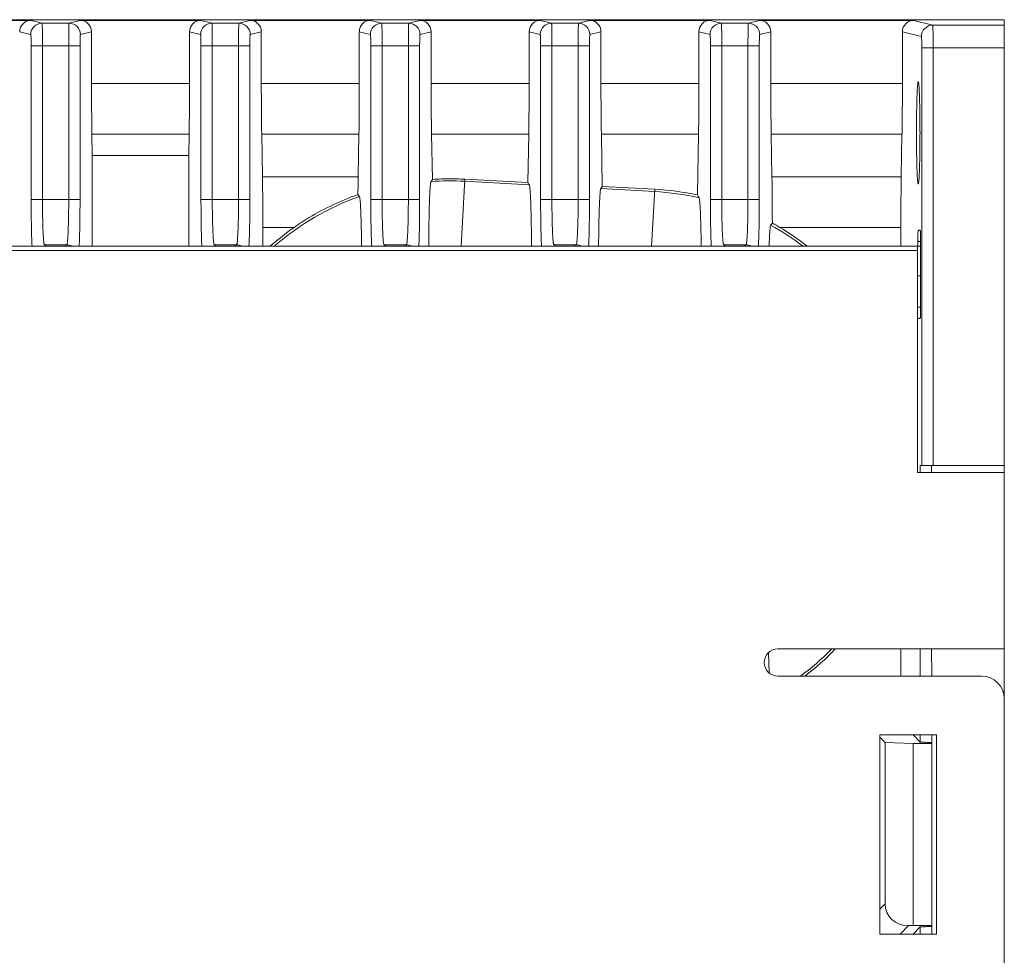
# Model space of a CAD drawing. Header units: millimetres. Extents: x 1111 to 2862, y 128 to 537.
# Tile 15 of 17: x 2643 to 2687, y 373 to 414. Entities that reach past the tile are written whole.
import ezdxf

# ---------------------------------------------------------------- set-up
doc = ezdxf.new("R2010")
doc.units = ezdxf.units.MM
doc.header["$LTSCALE"] = 10
doc.layers.get('0').update_dxf_attribs({"linetype": 'CONTINUOUS', "lineweight": 15})

msp = doc.modelspace()

# ---------------------------------------------------------------- linework, layer by layer
at = {"color": 7, "linetype": 'Continuous'}
for p, q in [((2515.334, 414.351), (2686.634, 414.351)), ((2643.649, 414.32), (2638.32, 414.32)), ((2644.138, 414.198), (2643.649, 414.32)), ((2644.138, 414.198), (2645.331, 414.198)), ((2645.82, 414.32), (2645.331, 414.198)), ((2651.149, 414.32), (2645.82, 414.32)), ((2651.638, 414.198), (2651.149, 414.32)), ((2651.638, 414.198), (2652.831, 414.198)), ((2653.32, 414.32), (2652.831, 414.198)), ((2658.649, 414.32), (2653.32, 414.32)), ((2659.138, 414.198), (2658.649, 414.32)), ((2659.138, 414.198), (2660.331, 414.198)), ((2660.82, 414.32), (2660.331, 414.198)), ((2666.149, 414.32), (2660.82, 414.32)), ((2666.638, 414.198), (2666.149, 414.32)), ((2666.638, 414.198), (2667.831, 414.198)), ((2668.32, 414.32), (2667.831, 414.198)), ((2673.649, 414.32), (2668.32, 414.32)), ((2674.138, 414.198), (2673.649, 414.32)), ((2674.138, 414.198), (2675.331, 414.198)), ((2675.82, 414.32), (2675.331, 414.198)), ((2682.635, 414.32), (2675.82, 414.32)), ((2683.473, 414.111), (2682.635, 414.32)), ((2683.473, 414.111), (2686.634, 414.111)), ((2686.634, 244.351), (2686.634, 414.351)), ((2643.149, 413.82), (2643.638, 413.698)), ((2645.831, 413.698), (2646.32, 413.82)), ((2646.32, 411.531), (2646.32, 413.82)), ((2650.649, 413.82), (2650.649, 411.531)), ((2650.649, 413.82), (2651.138, 413.698)), ((2653.331, 413.698), (2653.82, 413.82)), ((2653.82, 411.531), (2653.82, 413.82)), ((2658.149, 413.82), (2658.149, 411.531)), ((2658.149, 413.82), (2658.638, 413.698)), ((2660.831, 413.698), (2661.32, 413.82)), ((2661.32, 411.531), (2661.32, 413.82)), ((2665.649, 413.82), (2665.649, 411.531)), ((2665.649, 413.82), (2666.138, 413.698)), ((2668.331, 413.698), (2668.82, 413.82)), ((2668.82, 411.531), (2668.82, 413.82)), ((2673.149, 413.82), (2673.149, 411.531)), ((2673.149, 413.82), (2673.638, 413.698)), ((2675.831, 413.698), (2676.32, 413.82)), ((2676.32, 411.531), (2676.32, 413.82)), ((2682.134, 413.82), (2682.134, 411.531)), ((2682.134, 413.82), (2682.973, 413.611)), ((2643.656, 406.399), (2643.656, 413.198)), ((2645.813, 413.198), (2643.656, 413.198)), ((2644.155, 413.198), (2644.155, 406.399)), ((2645.314, 406.399), (2645.314, 413.198)), ((2645.813, 413.198), (2645.813, 406.399)), ((2651.156, 406.399), (2651.156, 413.198)), ((2653.313, 413.198), (2651.156, 413.198)), ((2651.655, 413.198), (2651.655, 406.399)), ((2652.814, 406.399), (2652.814, 413.198)), ((2653.313, 413.198), (2653.313, 406.399)), ((2658.656, 406.399), (2658.656, 413.198)), ((2660.813, 413.198), (2658.656, 413.198)), ((2659.155, 413.198), (2659.155, 406.4)), ((2660.314, 406.4), (2660.314, 413.198)), ((2660.813, 413.198), (2660.813, 406.4)), ((2666.156, 406.4), (2666.156, 413.198)), ((2668.313, 413.198), (2666.156, 413.198)), ((2666.655, 413.198), (2666.655, 406.4)), ((2667.814, 406.4), (2667.814, 413.198)), ((2668.313, 413.198), (2668.313, 406.4)), ((2673.656, 406.4), (2673.656, 413.198)), ((2675.813, 413.198), (2673.656, 413.198)), ((2674.155, 413.198), (2674.155, 406.401)), ((2675.314, 406.401), (2675.314, 413.198)), ((2675.813, 413.198), (2675.813, 406.4)), ((2686.634, 413.111), (2682.991, 413.111)), ((2682.991, 394.651), (2682.991, 413.111)), ((2683.49, 413.111), (2683.49, 394.651)), ((2646.32, 411.531), (2650.649, 411.531)), ((2653.82, 411.531), (2658.149, 411.531)), ((2661.32, 411.531), (2665.649, 411.531)), ((2668.82, 411.531), (2673.149, 411.531)), ((2676.32, 411.531), (2682.134, 411.531)), ((2646.339, 409.295), (2646.355, 408.351)), ((2650.63, 409.295), (2646.339, 409.295)), ((2650.614, 408.351), (2650.63, 409.295)), ((2653.839, 409.295), (2653.872, 407.406)), ((2658.13, 409.295), (2653.839, 409.295)), ((2658.097, 407.406), (2658.13, 409.295)), ((2661.339, 409.295), (2661.374, 407.295)), ((2665.63, 409.295), (2661.339, 409.295)), ((2665.593, 407.154), (2665.63, 409.295)), ((2668.879, 406.979), (2668.839, 409.295)), ((2673.13, 409.295), (2668.839, 409.295)), ((2673.13, 409.295), (2673.083, 406.608)), ((2682.116, 409.295), (2676.339, 409.295)), ((2676.339, 409.295), (2676.372, 407.406)), ((2682.083, 407.406), (2682.116, 409.295)), ((2646.355, 408.351), (2646.355, 404.351)), ((2646.355, 408.351), (2650.614, 408.351)), ((2650.614, 408.351), (2650.614, 404.351)), ((2653.872, 407.406), (2658.097, 407.406)), ((2661.315, 407.202), (2661.374, 407.295)), ((2662.806, 407.302), (2662.645, 404.351)), ((2662.801, 407.214), (2665.654, 407.059)), ((2665.593, 407.154), (2662.806, 407.302)), ((2665.593, 407.154), (2665.654, 407.059)), ((2676.372, 407.406), (2682.083, 407.406)), ((2658.154, 406.539), (2658.086, 406.622)), ((2668.879, 406.979), (2668.815, 406.886)), ((2668.815, 406.886), (2671.189, 406.757)), ((2668.879, 406.979), (2671.194, 406.856)), ((2671.058, 404.351), (2671.194, 406.856)), ((2643.656, 406.399), (2645.813, 406.399)), ((2651.156, 406.399), (2653.313, 406.4)), ((2658.656, 406.4), (2660.813, 406.4)), ((2666.156, 406.4), (2668.313, 406.4)), ((2673.656, 406.401), (2675.813, 406.401)), ((2676.39, 405.366), (2676.315, 405.279)), ((2653.89, 405.17), (2653.89, 404.351)), ((2655.265, 405.17), (2653.89, 405.17)), ((2682.065, 405.17), (2676.728, 405.17)), ((2682.065, 404.351), (2682.065, 405.17)), ((2682.833, 405.051), (2682.92, 405.052)), ((2682.938, 404.551), (2682.815, 404.551)), ((2682.815, 404.351), (2682.815, 404.551)), ((2682.938, 404.551), (2682.938, 401.651)), ((2608.624, 404.351), (2682.8, 404.351)), ((2682.807, 404.151), (2608.634, 404.151)), ((2645.228, 404.399), (2644.241, 404.399)), ((2644.338, 404.351), (2644.241, 404.399)), ((2645.228, 404.399), (2645.13, 404.351)), ((2651.741, 404.4), (2652.728, 404.4)), ((2651.839, 404.351), (2651.741, 404.4)), ((2652.728, 404.4), (2652.629, 404.351)), ((2659.241, 404.4), (2660.228, 404.4)), ((2659.34, 404.351), (2659.241, 404.4)), ((2660.228, 404.4), (2660.128, 404.351)), ((2666.741, 404.401), (2667.728, 404.401)), ((2666.841, 404.351), (2666.741, 404.401)), ((2667.728, 404.401), (2667.628, 404.351)), ((2675.228, 404.401), (2674.241, 404.401)), ((2674.342, 404.351), (2674.241, 404.401)), ((2675.228, 404.401), (2675.127, 404.351)), ((2682.938, 404.351), (2682.807, 404.351)), ((2682.807, 404.151), (2682.807, 394.351)), ((2682.807, 403.037), (2682.938, 403.038)), ((2682.815, 401.651), (2682.938, 401.651)), ((2682.92, 401.149), (2682.833, 401.15)), ((2682.921, 394.651), (2686.634, 394.651)), ((2682.921, 394.351), (2682.921, 394.651)), ((2683.425, 394.651), (2683.425, 394.351)), ((2682.807, 394.351), (2686.634, 394.351)), ((2676.245, 385.51), (2676.227, 386.373)), ((2676.634, 386.551), (2686.634, 386.551)), ((2682.065, 385.351), (2682.065, 386.551)), ((2682.921, 385.351), (2682.921, 386.551)), ((2683.426, 386.551), (2683.427, 385.351)), ((2676.634, 385.351), (2685.634, 385.351)), ((2681.134, 382.751), (2683.634, 382.751)), ((2681.134, 373.951), (2681.134, 382.751)), ((2682.607, 382.751), (2682.921, 382.437)), ((2682.921, 382.437), (2682.921, 382.751)), ((2683.427, 382.751), (2683.427, 382.42)), ((2683.634, 382.751), (2683.634, 373.951)), ((2681.372, 382.413), (2681.134, 382.651)), ((2681.372, 382.413), (2682.613, 382.372)), ((2681.372, 382.413), (2681.372, 375.287)), ((2683.432, 382.372), (2682.613, 382.372)), ((2682.613, 382.372), (2682.613, 374.33)), ((2683.434, 374.281), (2683.434, 382.42)), ((2681.372, 375.287), (2681.134, 375.05)), ((2682.034, 373.951), (2682.406, 374.323)), ((2682.406, 374.323), (2682.613, 374.33)), ((2682.607, 373.951), (2682.921, 374.264)), ((2682.613, 374.33), (2683.432, 374.33)), ((2682.921, 373.951), (2682.921, 374.264)), ((2683.429, 374.281), (2683.429, 373.951)), ((2683.634, 373.951), (2681.134, 373.951))]:
    msp.add_line(p, q, dxfattribs=at)
for centre, radius, start, end in [((2662.154, 395.345), 11.887, 86.88, 94.0489), ((2662.154, 395.026), 12.293, 90.0014, 93.6416), ((2662.154, 395.03), 12.289, 86.9587, 89.999), ((2670.542, 394.887), 11.887, 77.3044, 86.88), ((2627.512, 380.604), 52.468, 29.5537, 29.7101), ((2662.154, 395.345), 11.887, 109.6629, 130.5689), ((2670.726, 395.193), 11.643, 58.9717, 60.8918), ((2662.154, 395.345), 12, 125.035, 131.3523), ((2670.542, 394.887), 11.887, 52.8204, 60.945), ((2670.542, 394.887), 12, 52.1173, 58.9705), ((2645.228, 403.903), 0.497, 65.0551, 90.0241), ((2652.728, 403.903), 0.497, 64.9615, 90.0254), ((2660.228, 403.904), 0.497, 64.8679, 90.0266), ((2667.728, 403.904), 0.497, 64.7742, 90.0278), ((2675.228, 403.905), 0.497, 64.6805, 90.029), ((2676.634, 385.951), 0.6, 90, 270), ((2670.542, 394.887), 11.887, 306.5345, 315.3844), ((2670.542, 394.887), 12, 307.3599, 315.9789), ((2685.634, 384.351), 1, 0, 90)]:
    msp.add_arc(centre, radius, start, end, dxfattribs=at)
for centre, major_axis, ratio, start_param, end_param in [((2643.649, 413.82), (0.485, -0.121), 0.999353, 1.815838, 3.386329), ((2645.82, 413.82), (-0.485, -0.121), 0.999353, 2.896856, 4.467348), ((2651.149, 413.82), (0.485, -0.121), 0.999353, 1.815838, 3.386329), ((2653.32, 413.82), (-0.485, -0.121), 0.999353, 2.896856, 4.467348), ((2658.649, 413.82), (0.485, -0.121), 0.999353, 1.815838, 3.386329), ((2660.82, 413.82), (-0.485, -0.121), 0.999353, 2.896856, 4.467348), ((2666.149, 413.82), (0.485, -0.121), 0.999353, 1.815838, 3.386329), ((2668.32, 413.82), (-0.485, -0.121), 0.999353, 2.896856, 4.467348), ((2673.649, 413.82), (0.485, -0.121), 0.999353, 1.815838, 3.386329), ((2675.82, 413.82), (-0.485, -0.121), 0.999353, 2.896856, 4.467348), ((2682.635, 413.82), (0.485, -0.121), 0.999353, 1.815838, 3.386329), ((2646.495, 411.531), (0, 5), 0.034921, 1.570796, 2.034444), ((2650.474, 411.531), (0, 5), 0.034921, -2.034444, -1.570796), ((2653.995, 411.531), (0, 5), 0.034921, 1.570796, 2.034444), ((2657.974, 411.531), (0, 5), 0.034921, -2.034444, -1.570796), ((2661.495, 411.531), (0, 5), 0.034921, 1.570796, 2.034444), ((2665.474, 411.531), (0, 5), 0.034921, -2.034444, -1.570796), ((2668.995, 411.531), (0, 5), 0.034921, 1.570796, 2.034444), ((2672.974, 411.531), (0, 5), 0.034921, -2.034444, -1.570796), ((2676.495, 411.531), (0, 5), 0.034921, 1.570796, 2.034444), ((2681.96, 411.531), (0, 5), 0.034921, -2.034444, -1.570796), ((2653.715, 405.17), (0, 5), 0.034921, -1.570796, -1.107149), ((2658.254, 405.17), (0, 5), 0.034921, 1.107149, 1.27616), ((2676.215, 405.17), (0, 5), 0.034921, -1.531687, -1.107149), ((2670.542, 394.565), (0, 12.309), 0.999657, -0.208054, -0.053046), ((2682.8, 404.151), (0, 0.2), 0.034921, -1.570796, 0), ((2682.407, 375.323), (0.957, 0.416), 0.951833, 2.749198, 4.318776)]:
    msp.add_ellipse(centre, major_axis=major_axis, ratio=ratio, start_param=start_param, end_param=end_param, dxfattribs=at)
for points, knots in [([(2643.638, 413.698), (2643.638, 413.825), (2643.745, 414.091), (2644.011, 414.198), (2644.138, 414.198)], [0, 0, 0, 0, 0.499969, 1, 1, 1, 1]), ([(2644.155, 413.198), (2644.155, 413.262), (2644.155, 413.389), (2644.154, 413.574), (2644.153, 413.744), (2644.151, 413.893), (2644.148, 414.002), (2644.146, 414.074), (2644.145, 414.116), (2644.143, 414.149), (2644.142, 414.175), (2644.14, 414.188), (2644.14, 414.197), (2644.138, 414.198)], [0, 0, 0, 0, 0.193541, 0.380504, 0.552678, 0.703715, 0.828004, 0.878683, 0.921006, 0.954502, 0.978929, 0.994119, 1, 1, 1, 1]), ([(2645.314, 413.198), (2645.314, 413.262), (2645.314, 413.389), (2645.315, 413.574), (2645.316, 413.744), (2645.318, 413.893), (2645.32, 414.002), (2645.323, 414.074), (2645.324, 414.116), (2645.326, 414.149), (2645.327, 414.175), (2645.329, 414.188), (2645.329, 414.197), (2645.331, 414.198)], [0, 0, 0, 0, 0.193541, 0.380504, 0.552679, 0.703718, 0.828007, 0.878685, 0.921009, 0.954504, 0.97893, 0.994119, 1, 1, 1, 1]), ([(2645.331, 414.198), (2645.458, 414.198), (2645.724, 414.091), (2645.83, 413.825), (2645.831, 413.698)], [0, 0, 0, 0, 0.499767, 1, 1, 1, 1]), ([(2651.138, 413.698), (2651.138, 413.825), (2651.245, 414.091), (2651.511, 414.198), (2651.638, 414.198)], [0, 0, 0, 0, 0.499969, 1, 1, 1, 1]), ([(2651.655, 413.198), (2651.655, 413.262), (2651.655, 413.389), (2651.654, 413.574), (2651.653, 413.744), (2651.651, 413.893), (2651.648, 414.002), (2651.646, 414.074), (2651.645, 414.116), (2651.643, 414.149), (2651.642, 414.175), (2651.64, 414.188), (2651.64, 414.197), (2651.638, 414.198)], [0, 0, 0, 0, 0.193541, 0.380504, 0.552678, 0.703715, 0.828004, 0.878683, 0.921006, 0.954502, 0.978929, 0.994119, 1, 1, 1, 1]), ([(2652.814, 413.198), (2652.814, 413.262), (2652.814, 413.389), (2652.815, 413.574), (2652.816, 413.744), (2652.818, 413.893), (2652.82, 414.002), (2652.823, 414.074), (2652.824, 414.116), (2652.826, 414.149), (2652.827, 414.175), (2652.829, 414.188), (2652.829, 414.197), (2652.831, 414.198)], [0, 0, 0, 0, 0.193536, 0.380491, 0.552666, 0.703713, 0.828007, 0.878687, 0.921011, 0.954507, 0.978932, 0.994119, 1, 1, 1, 1]), ([(2652.831, 414.198), (2652.958, 414.198), (2653.224, 414.091), (2653.33, 413.825), (2653.331, 413.698)], [0, 0, 0, 0, 0.499767, 1, 1, 1, 1]), ([(2658.638, 413.698), (2658.638, 413.825), (2658.745, 414.091), (2659.011, 414.198), (2659.138, 414.198)], [0, 0, 0, 0, 0.499969, 1, 1, 1, 1]), ([(2659.155, 413.198), (2659.155, 413.262), (2659.155, 413.389), (2659.154, 413.574), (2659.153, 413.744), (2659.151, 413.893), (2659.148, 414.002), (2659.146, 414.074), (2659.145, 414.116), (2659.143, 414.149), (2659.142, 414.175), (2659.14, 414.188), (2659.14, 414.197), (2659.138, 414.198)], [0, 0, 0, 0, 0.193541, 0.380504, 0.552678, 0.703715, 0.828004, 0.878683, 0.921006, 0.954502, 0.978929, 0.994119, 1, 1, 1, 1]), ([(2660.314, 413.198), (2660.314, 413.262), (2660.314, 413.389), (2660.315, 413.574), (2660.316, 413.744), (2660.318, 413.893), (2660.32, 414.002), (2660.323, 414.074), (2660.324, 414.116), (2660.326, 414.149), (2660.327, 414.175), (2660.329, 414.188), (2660.329, 414.197), (2660.331, 414.198)], [0, 0, 0, 0, 0.193536, 0.380491, 0.552666, 0.703713, 0.828007, 0.878687, 0.921011, 0.954507, 0.978932, 0.994119, 1, 1, 1, 1]), ([(2660.331, 414.198), (2660.458, 414.198), (2660.724, 414.091), (2660.83, 413.825), (2660.831, 413.698)], [0, 0, 0, 0, 0.499767, 1, 1, 1, 1]), ([(2666.138, 413.698), (2666.138, 413.825), (2666.245, 414.091), (2666.511, 414.198), (2666.638, 414.198)], [0, 0, 0, 0, 0.499969, 1, 1, 1, 1]), ([(2666.655, 413.198), (2666.655, 413.262), (2666.655, 413.389), (2666.654, 413.574), (2666.653, 413.744), (2666.651, 413.893), (2666.648, 414.002), (2666.646, 414.074), (2666.645, 414.116), (2666.643, 414.149), (2666.642, 414.175), (2666.64, 414.188), (2666.64, 414.197), (2666.638, 414.198)], [0, 0, 0, 0, 0.193541, 0.380504, 0.552678, 0.703715, 0.828004, 0.878683, 0.921006, 0.954502, 0.978929, 0.994119, 1, 1, 1, 1]), ([(2667.814, 413.198), (2667.814, 413.262), (2667.814, 413.389), (2667.815, 413.574), (2667.816, 413.744), (2667.818, 413.893), (2667.82, 414.002), (2667.823, 414.074), (2667.824, 414.116), (2667.826, 414.149), (2667.827, 414.175), (2667.829, 414.188), (2667.829, 414.197), (2667.831, 414.198)], [0, 0, 0, 0, 0.193536, 0.380491, 0.552666, 0.703713, 0.828007, 0.878687, 0.921011, 0.954507, 0.978932, 0.994119, 1, 1, 1, 1]), ([(2667.831, 414.198), (2667.958, 414.198), (2668.224, 414.091), (2668.33, 413.825), (2668.331, 413.698)], [0, 0, 0, 0, 0.499767, 1, 1, 1, 1]), ([(2673.638, 413.698), (2673.638, 413.825), (2673.745, 414.091), (2674.011, 414.198), (2674.138, 414.198)], [0, 0, 0, 0, 0.499969, 1, 1, 1, 1]), ([(2674.155, 413.198), (2674.155, 413.262), (2674.155, 413.389), (2674.154, 413.574), (2674.153, 413.744), (2674.151, 413.893), (2674.148, 414.002), (2674.146, 414.074), (2674.145, 414.116), (2674.143, 414.149), (2674.142, 414.175), (2674.14, 414.188), (2674.14, 414.197), (2674.138, 414.198)], [0, 0, 0, 0, 0.193541, 0.380504, 0.552678, 0.703715, 0.828004, 0.878683, 0.921006, 0.954502, 0.978929, 0.994119, 1, 1, 1, 1]), ([(2675.314, 413.198), (2675.314, 413.262), (2675.314, 413.389), (2675.315, 413.574), (2675.316, 413.744), (2675.318, 413.893), (2675.32, 414.002), (2675.323, 414.074), (2675.324, 414.116), (2675.326, 414.149), (2675.327, 414.175), (2675.329, 414.188), (2675.329, 414.197), (2675.331, 414.198)], [0, 0, 0, 0, 0.193541, 0.380504, 0.552679, 0.703718, 0.828007, 0.878685, 0.921009, 0.954504, 0.97893, 0.994119, 1, 1, 1, 1]), ([(2675.331, 414.198), (2675.458, 414.198), (2675.724, 414.091), (2675.83, 413.825), (2675.831, 413.698)], [0, 0, 0, 0, 0.499767, 1, 1, 1, 1]), ([(2682.973, 413.611), (2682.973, 413.738), (2683.08, 414.004), (2683.346, 414.111), (2683.473, 414.111)], [0, 0, 0, 0, 0.499969, 1, 1, 1, 1]), ([(2683.49, 413.111), (2683.49, 413.175), (2683.49, 413.302), (2683.489, 413.486), (2683.488, 413.657), (2683.486, 413.806), (2683.483, 413.914), (2683.481, 413.987), (2683.48, 414.029), (2683.478, 414.062), (2683.477, 414.087), (2683.474, 414.101), (2683.475, 414.11), (2683.473, 414.111)], [0, 0, 0, 0, 0.193541, 0.380504, 0.552678, 0.703715, 0.828004, 0.878683, 0.921006, 0.954502, 0.978929, 0.994119, 1, 1, 1, 1]), ([(2643.638, 413.698), (2643.642, 413.697), (2643.641, 413.679), (2643.647, 413.655), (2643.648, 413.606), (2643.651, 413.546), (2643.653, 413.471), (2643.655, 413.354), (2643.656, 413.261), (2643.656, 413.198)], [0, 0, 0, 0, 0.021728, 0.079799, 0.172787, 0.296973, 0.44784, 0.619832, 1, 1, 1, 1]), ([(2645.813, 413.198), (2645.813, 413.261), (2645.814, 413.354), (2645.816, 413.471), (2645.818, 413.546), (2645.821, 413.606), (2645.822, 413.655), (2645.828, 413.679), (2645.827, 413.697), (2645.831, 413.698)], [0, 0, 0, 0, 0.38017, 0.552163, 0.70303, 0.827216, 0.920202, 0.978273, 1, 1, 1, 1]), ([(2651.138, 413.698), (2651.142, 413.697), (2651.141, 413.679), (2651.147, 413.655), (2651.148, 413.606), (2651.151, 413.546), (2651.153, 413.471), (2651.155, 413.354), (2651.156, 413.261), (2651.156, 413.198)], [0, 0, 0, 0, 0.021728, 0.079799, 0.172787, 0.296973, 0.44784, 0.619832, 1, 1, 1, 1]), ([(2653.313, 413.198), (2653.313, 413.261), (2653.314, 413.354), (2653.316, 413.471), (2653.318, 413.546), (2653.321, 413.606), (2653.322, 413.655), (2653.328, 413.679), (2653.327, 413.697), (2653.331, 413.698)], [0, 0, 0, 0, 0.380148, 0.552136, 0.703004, 0.827194, 0.920188, 0.978267, 1, 1, 1, 1]), ([(2658.638, 413.698), (2658.642, 413.697), (2658.641, 413.679), (2658.647, 413.655), (2658.648, 413.606), (2658.651, 413.546), (2658.653, 413.471), (2658.655, 413.354), (2658.656, 413.261), (2658.656, 413.198)], [0, 0, 0, 0, 0.021728, 0.079799, 0.172787, 0.296973, 0.44784, 0.619832, 1, 1, 1, 1]), ([(2660.813, 413.198), (2660.813, 413.261), (2660.814, 413.354), (2660.816, 413.471), (2660.818, 413.546), (2660.821, 413.606), (2660.822, 413.655), (2660.828, 413.679), (2660.827, 413.697), (2660.831, 413.698)], [0, 0, 0, 0, 0.380148, 0.552136, 0.703004, 0.827194, 0.920188, 0.978267, 1, 1, 1, 1]), ([(2666.138, 413.698), (2666.142, 413.697), (2666.141, 413.679), (2666.147, 413.655), (2666.148, 413.606), (2666.151, 413.546), (2666.153, 413.471), (2666.155, 413.354), (2666.156, 413.261), (2666.156, 413.198)], [0, 0, 0, 0, 0.021728, 0.079799, 0.172787, 0.296973, 0.44784, 0.619832, 1, 1, 1, 1]), ([(2668.313, 413.198), (2668.313, 413.261), (2668.314, 413.354), (2668.316, 413.471), (2668.318, 413.546), (2668.321, 413.606), (2668.322, 413.655), (2668.328, 413.679), (2668.327, 413.697), (2668.331, 413.698)], [0, 0, 0, 0, 0.380148, 0.552136, 0.703004, 0.827194, 0.920188, 0.978267, 1, 1, 1, 1]), ([(2673.638, 413.698), (2673.642, 413.697), (2673.641, 413.679), (2673.647, 413.655), (2673.648, 413.606), (2673.651, 413.546), (2673.653, 413.471), (2673.655, 413.354), (2673.656, 413.261), (2673.656, 413.198)], [0, 0, 0, 0, 0.021728, 0.079799, 0.172787, 0.296973, 0.44784, 0.619832, 1, 1, 1, 1]), ([(2675.813, 413.198), (2675.813, 413.261), (2675.814, 413.354), (2675.816, 413.471), (2675.818, 413.546), (2675.821, 413.606), (2675.822, 413.655), (2675.828, 413.679), (2675.827, 413.697), (2675.831, 413.698)], [0, 0, 0, 0, 0.38017, 0.552163, 0.70303, 0.827216, 0.920202, 0.978273, 1, 1, 1, 1]), ([(2682.973, 413.611), (2682.977, 413.61), (2682.976, 413.591), (2682.982, 413.567), (2682.983, 413.519), (2682.986, 413.459), (2682.988, 413.384), (2682.99, 413.266), (2682.991, 413.174), (2682.991, 413.111)], [0, 0, 0, 0, 0.021728, 0.079799, 0.172787, 0.296973, 0.44784, 0.619832, 1, 1, 1, 1]), ([(2682.754, 409.351), (2682.754, 409.497), (2682.755, 409.784), (2682.76, 410.201), (2682.767, 410.585), (2682.776, 410.922), (2682.786, 411.166), (2682.795, 411.329), (2682.802, 411.423), (2682.809, 411.496), (2682.816, 411.552), (2682.822, 411.581), (2682.828, 411.601), (2682.833, 411.601)], [0, 0, 0, 0, 0.194537, 0.381962, 0.554471, 0.705671, 0.829863, 0.880251, 0.922218, 0.955352, 0.979338, 0.994093, 1, 1, 1, 1]), ([(2682.833, 411.601), (2682.837, 411.601), (2682.843, 411.581), (2682.85, 411.552), (2682.857, 411.496), (2682.864, 411.423), (2682.871, 411.329), (2682.88, 411.166), (2682.89, 410.922), (2682.899, 410.585), (2682.906, 410.201), (2682.91, 409.784), (2682.911, 409.497), (2682.911, 409.351)], [0, 0, 0, 0, 0.005907, 0.020662, 0.044648, 0.077782, 0.119749, 0.170137, 0.294329, 0.445529, 0.618038, 0.805463, 1, 1, 1, 1]), ([(2682.833, 407.101), (2682.828, 407.101), (2682.822, 407.121), (2682.816, 407.149), (2682.809, 407.205), (2682.802, 407.278), (2682.795, 407.373), (2682.786, 407.535), (2682.776, 407.78), (2682.767, 408.116), (2682.76, 408.501), (2682.755, 408.917), (2682.754, 409.204), (2682.754, 409.351)], [0, 0, 0, 0, 0.005907, 0.020662, 0.044648, 0.077782, 0.119749, 0.170137, 0.294329, 0.445529, 0.618038, 0.805463, 1, 1, 1, 1]), ([(2682.911, 409.351), (2682.911, 409.204), (2682.91, 408.917), (2682.906, 408.501), (2682.899, 408.116), (2682.89, 407.78), (2682.88, 407.535), (2682.871, 407.373), (2682.864, 407.278), (2682.857, 407.205), (2682.85, 407.149), (2682.843, 407.121), (2682.837, 407.101), (2682.833, 407.101)], [0, 0, 0, 0, 0.194537, 0.381962, 0.554471, 0.705671, 0.829863, 0.880251, 0.922218, 0.955352, 0.979338, 0.994093, 1, 1, 1, 1]), ([(2661.216, 404.352), (2661.216, 404.533), (2661.218, 404.888), (2661.224, 405.403), (2661.233, 405.878), (2661.245, 406.297), (2661.259, 406.646), (2661.272, 406.887), (2661.285, 407.036), (2661.294, 407.114), (2661.303, 407.166), (2661.309, 407.194), (2661.315, 407.202)], [0, 0, 0, 0, 0.190663, 0.373096, 0.541261, 0.689688, 0.813365, 0.908166, 0.943731, 0.970978, 0.989732, 1, 1, 1, 1]), ([(2665.654, 407.058), (2665.659, 407.051), (2665.666, 407.025), (2665.674, 406.975), (2665.683, 406.902), (2665.695, 406.762), (2665.709, 406.535), (2665.723, 406.206), (2665.734, 405.81), (2665.747, 405.185), (2665.752, 404.693), (2665.753, 404.353)], [0, 0, 0, 0, 0.010283, 0.028938, 0.055962, 0.091193, 0.185105, 0.307854, 0.455616, 0.623739, 1, 1, 1, 1]), ([(2682.083, 407.406), (2682.08, 407.229), (2682.069, 406.484), (2682.065, 405.738), (2682.065, 405.17)], [0, 0, 0, 0, 0.237999, 1, 1, 1, 1]), ([(2658.086, 406.622), (2657.338, 406.357), (2656.371, 405.901), (2655.483, 405.323), (2655.265, 405.17)], [0, 0, 0, 0, 0.749127, 1, 1, 1, 1]), ([(2668.717, 404.354), (2668.718, 404.52), (2668.72, 404.841), (2668.727, 405.305), (2668.737, 405.728), (2668.748, 406.098), (2668.762, 406.403), (2668.775, 406.614), (2668.787, 406.743), (2668.795, 406.81), (2668.804, 406.855), (2668.81, 406.879), (2668.815, 406.886)], [0, 0, 0, 0, 0.19575, 0.380402, 0.548775, 0.69599, 0.81774, 0.910498, 0.945182, 0.971715, 0.989975, 1, 1, 1, 1]), ([(2643.693, 404.341), (2643.678, 404.639), (2643.661, 405.325), (2643.656, 406.011), (2643.656, 406.399)], [0, 0, 0, 0, 0.435273, 1, 1, 1, 1]), ([(2644.241, 404.399), (2644.236, 404.401), (2644.23, 404.419), (2644.223, 404.449), (2644.215, 404.5), (2644.207, 404.567), (2644.2, 404.652), (2644.19, 404.797), (2644.179, 405.014), (2644.169, 405.312), (2644.161, 405.651), (2644.156, 406.018), (2644.155, 406.27), (2644.155, 406.399)], [0, 0, 0, 0, 0.007669, 0.023934, 0.049104, 0.083095, 0.125697, 0.176473, 0.300539, 0.450936, 0.622028, 0.807551, 1, 1, 1, 1]), ([(2645.314, 406.399), (2645.314, 406.27), (2645.312, 406.018), (2645.308, 405.651), (2645.3, 405.312), (2645.29, 405.014), (2645.279, 404.797), (2645.269, 404.652), (2645.262, 404.567), (2645.254, 404.5), (2645.246, 404.449), (2645.239, 404.419), (2645.232, 404.401), (2645.228, 404.399)], [0, 0, 0, 0, 0.192451, 0.377903, 0.548993, 0.699432, 0.823529, 0.874314, 0.916919, 0.950908, 0.976074, 0.992333, 1, 1, 1, 1]), ([(2645.775, 404.341), (2645.791, 404.639), (2645.808, 405.325), (2645.813, 406.011), (2645.813, 406.399)], [0, 0, 0, 0, 0.435224, 1, 1, 1, 1]), ([(2651.193, 404.341), (2651.178, 404.639), (2651.161, 405.325), (2651.156, 406.011), (2651.156, 406.399)], [0, 0, 0, 0, 0.435217, 1, 1, 1, 1]), ([(2651.741, 404.4), (2651.736, 404.402), (2651.73, 404.419), (2651.723, 404.449), (2651.715, 404.5), (2651.707, 404.567), (2651.7, 404.652), (2651.69, 404.797), (2651.679, 405.015), (2651.669, 405.312), (2651.661, 405.651), (2651.656, 406.018), (2651.655, 406.271), (2651.655, 406.399)], [0, 0, 0, 0, 0.007671, 0.023938, 0.049114, 0.08311, 0.125718, 0.176501, 0.300577, 0.450979, 0.622064, 0.807565, 1, 1, 1, 1]), ([(2652.814, 406.4), (2652.814, 406.271), (2652.812, 406.018), (2652.808, 405.652), (2652.8, 405.313), (2652.79, 405.015), (2652.779, 404.798), (2652.769, 404.653), (2652.762, 404.568), (2652.754, 404.5), (2652.746, 404.449), (2652.739, 404.419), (2652.732, 404.402), (2652.728, 404.4)], [0, 0, 0, 0, 0.192324, 0.377663, 0.548668, 0.699091, 0.823269, 0.874114, 0.91678, 0.950821, 0.97603, 0.992319, 1, 1, 1, 1]), ([(2653.275, 404.34), (2653.291, 404.639), (2653.308, 405.325), (2653.313, 406.011), (2653.313, 406.399)], [0, 0, 0, 0, 0.435168, 1, 1, 1, 1]), ([(2658.154, 406.539), (2658.159, 406.533), (2658.164, 406.513), (2658.172, 406.475), (2658.179, 406.418), (2658.19, 406.307), (2658.202, 406.126), (2658.215, 405.863), (2658.226, 405.545), (2658.236, 405.18), (2658.243, 404.778), (2658.247, 404.499), (2658.248, 404.355)], [0, 0, 0, 0, 0.009624, 0.027495, 0.053696, 0.08813, 0.180549, 0.301977, 0.448866, 0.617147, 0.802316, 1, 1, 1, 1]), ([(2658.694, 404.341), (2658.678, 404.639), (2658.661, 405.325), (2658.656, 406.012), (2658.656, 406.399)], [0, 0, 0, 0, 0.435159, 1, 1, 1, 1]), ([(2659.241, 404.4), (2659.236, 404.402), (2659.23, 404.42), (2659.223, 404.45), (2659.215, 404.501), (2659.207, 404.568), (2659.2, 404.653), (2659.19, 404.798), (2659.179, 405.015), (2659.169, 405.313), (2659.161, 405.652), (2659.156, 406.019), (2659.155, 406.271), (2659.155, 406.4)], [0, 0, 0, 0, 0.007671, 0.023938, 0.049114, 0.08311, 0.125718, 0.176501, 0.300577, 0.450979, 0.622064, 0.807565, 1, 1, 1, 1]), ([(2660.314, 406.4), (2660.314, 406.271), (2660.312, 406.019), (2660.308, 405.652), (2660.3, 405.313), (2660.29, 405.016), (2660.279, 404.798), (2660.269, 404.653), (2660.262, 404.568), (2660.254, 404.501), (2660.246, 404.45), (2660.239, 404.42), (2660.232, 404.402), (2660.228, 404.4)], [0, 0, 0, 0, 0.192324, 0.377663, 0.548668, 0.699091, 0.823269, 0.874114, 0.91678, 0.950821, 0.97603, 0.992319, 1, 1, 1, 1]), ([(2660.775, 404.34), (2660.791, 404.639), (2660.808, 405.325), (2660.813, 406.012), (2660.813, 406.4)], [0, 0, 0, 0, 0.43511, 1, 1, 1, 1]), ([(2666.194, 404.34), (2666.178, 404.639), (2666.161, 405.325), (2666.156, 406.012), (2666.156, 406.4)], [0, 0, 0, 0, 0.435101, 1, 1, 1, 1]), ([(2666.741, 404.401), (2666.736, 404.403), (2666.73, 404.42), (2666.723, 404.45), (2666.715, 404.501), (2666.707, 404.568), (2666.7, 404.653), (2666.69, 404.798), (2666.679, 405.015), (2666.669, 405.313), (2666.661, 405.652), (2666.656, 406.019), (2666.655, 406.272), (2666.655, 406.4)], [0, 0, 0, 0, 0.007671, 0.023938, 0.049114, 0.08311, 0.125718, 0.176501, 0.300577, 0.450979, 0.622064, 0.807565, 1, 1, 1, 1]), ([(2667.814, 406.4), (2667.814, 406.272), (2667.812, 406.019), (2667.808, 405.653), (2667.8, 405.314), (2667.79, 405.016), (2667.779, 404.799), (2667.769, 404.654), (2667.762, 404.568), (2667.754, 404.501), (2667.746, 404.45), (2667.739, 404.42), (2667.732, 404.403), (2667.728, 404.401)], [0, 0, 0, 0, 0.192324, 0.377663, 0.548668, 0.699091, 0.823269, 0.874114, 0.91678, 0.950821, 0.97603, 0.992319, 1, 1, 1, 1]), ([(2668.275, 404.34), (2668.291, 404.639), (2668.308, 405.325), (2668.313, 406.012), (2668.313, 406.4)], [0, 0, 0, 0, 0.435052, 1, 1, 1, 1]), ([(2673.154, 406.484), (2673.158, 406.477), (2673.164, 406.455), (2673.176, 406.391), (2673.188, 406.268), (2673.201, 406.073), (2673.214, 405.819), (2673.225, 405.511), (2673.239, 405.018), (2673.245, 404.628), (2673.248, 404.356)], [0, 0, 0, 0, 0.011311, 0.030543, 0.092681, 0.185136, 0.305541, 0.450908, 0.617768, 1, 1, 1, 1]), ([(2673.694, 404.34), (2673.678, 404.639), (2673.661, 405.326), (2673.656, 406.012), (2673.656, 406.4)], [0, 0, 0, 0, 0.435041, 1, 1, 1, 1]), ([(2674.241, 404.401), (2674.236, 404.403), (2674.23, 404.421), (2674.223, 404.451), (2674.215, 404.501), (2674.207, 404.569), (2674.2, 404.654), (2674.19, 404.799), (2674.179, 405.016), (2674.169, 405.314), (2674.161, 405.652), (2674.156, 406.019), (2674.155, 406.272), (2674.155, 406.401)], [0, 0, 0, 0, 0.007669, 0.023934, 0.049104, 0.083095, 0.125697, 0.176473, 0.300539, 0.450936, 0.622028, 0.807551, 1, 1, 1, 1]), ([(2675.314, 406.401), (2675.314, 406.272), (2675.312, 406.02), (2675.308, 405.653), (2675.3, 405.314), (2675.29, 405.016), (2675.279, 404.799), (2675.269, 404.654), (2675.262, 404.569), (2675.254, 404.501), (2675.246, 404.451), (2675.239, 404.421), (2675.232, 404.403), (2675.228, 404.401)], [0, 0, 0, 0, 0.192451, 0.377903, 0.548993, 0.699432, 0.823529, 0.874314, 0.916919, 0.950908, 0.976074, 0.992333, 1, 1, 1, 1]), ([(2675.775, 404.34), (2675.791, 404.639), (2675.808, 405.325), (2675.813, 406.012), (2675.813, 406.4)], [0, 0, 0, 0, 0.434992, 1, 1, 1, 1]), ([(2676.315, 405.279), (2676.309, 405.272), (2676.303, 405.244), (2676.294, 405.191), (2676.286, 405.11), (2676.277, 405.003), (2676.269, 404.872), (2676.258, 404.654), (2676.252, 404.479), (2676.248, 404.356)], [0, 0, 0, 0, 0.029193, 0.087827, 0.175709, 0.291716, 0.434216, 0.601247, 1, 1, 1, 1]), ([(2682.815, 404.551), (2682.815, 404.615), (2682.816, 404.708), (2682.818, 404.826), (2682.82, 404.902), (2682.823, 404.961), (2682.825, 405.011), (2682.83, 405.032), (2682.83, 405.052), (2682.833, 405.052)], [0, 0, 0, 0, 0.383127, 0.556163, 0.707464, 0.831241, 0.923218, 0.97993, 1, 1, 1, 1]), ([(2682.92, 405.052), (2682.924, 405.052), (2682.923, 405.032), (2682.929, 405.01), (2682.93, 404.96), (2682.933, 404.9), (2682.935, 404.825), (2682.937, 404.707), (2682.938, 404.614), (2682.938, 404.551)], [0, 0, 0, 0, 0.020716, 0.078215, 0.171188, 0.295647, 0.446819, 0.619119, 1, 1, 1, 1]), ([(2682.938, 401.651), (2682.938, 401.587), (2682.937, 401.494), (2682.935, 401.377), (2682.933, 401.301), (2682.93, 401.241), (2682.929, 401.192), (2682.923, 401.169), (2682.924, 401.15), (2682.92, 401.15)], [0, 0, 0, 0, 0.380882, 0.553182, 0.704354, 0.828812, 0.921785, 0.979284, 1, 1, 1, 1]), ([(2682.921, 382.437), (2682.924, 382.434), (2682.941, 382.434), (2682.97, 382.429), (2683.019, 382.428), (2683.081, 382.425), (2683.158, 382.423), (2683.276, 382.421), (2683.368, 382.42), (2683.432, 382.42)], [0, 0, 0, 0, 0.025919, 0.087235, 0.182262, 0.307163, 0.457354, 0.627338, 1, 1, 1, 1]), ([(2683.432, 374.281), (2683.368, 374.281), (2683.276, 374.28), (2683.157, 374.278), (2683.081, 374.276), (2683.019, 374.274), (2682.97, 374.272), (2682.941, 374.267), (2682.924, 374.267), (2682.921, 374.264)], [0, 0, 0, 0, 0.372699, 0.542699, 0.692889, 0.817785, 0.912802, 0.974098, 1, 1, 1, 1])]:
    msp.add_open_spline(points, degree=3, knots=knots, dxfattribs=at)

doc.saveas('drawing.dxf')
